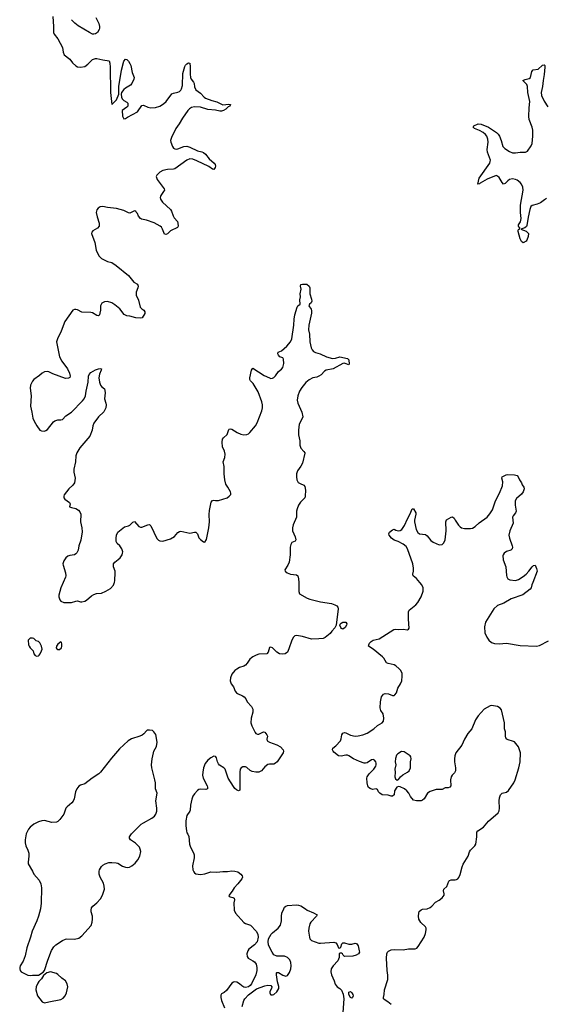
# Model space of a CAD drawing. Header units: inches. Extents: x 1682510 to 1839368, y 640758 to 791543.
# Tile 39 of 186: x 1750341 to 1757360, y 684377 to 697502. Entities that reach past the tile are written whole.
import ezdxf

# ---------------------------------------------------------------- set-up
doc = ezdxf.new("R2010")
doc.units = ezdxf.units.IN
doc.header["$MEASUREMENT"] = 0
doc.layers.add('B7658', color=7, linetype='Continuous')
doc.layers.add('B7659', color=7, linetype='Continuous')

msp = doc.modelspace()

# ---------------------------------------------------------------- linework, layer by layer
at = {"layer": 'B7658', "color": 6, "elevation": 800}
for points in [[(1750921, 690000), (1750890, 689930), (1750862, 689830), (1750861, 689810), (1750874, 689770), (1750890, 689751), (1750930, 689733), (1751030, 689732), (1751090, 689753), (1751110, 689755), (1751150, 689740), (1751170, 689741), (1751210, 689752), (1751230, 689763), (1751298, 689822), (1751330, 689842), (1751367, 689853), (1751430, 689859), (1751490, 689884), (1751550, 689921), (1751590, 689964), (1751602, 689990), (1751604, 690000)], [(1754060, 690000), (1754062, 689882), (1754070, 689847), (1754174, 689790), (1754210, 689776), (1754350, 689740), (1754499, 689719), (1754543, 689703), (1754568, 689688), (1754581, 689670), (1754586, 689650), (1754561, 689430), (1754543, 689397), (1754502, 689350), (1754481, 689319), (1754413, 689267), (1754386, 689254), (1754330, 689247), (1754230, 689245), (1754110, 689281), (1754030, 689294), (1754010, 689291), (1753990, 689271), (1753969, 689231), (1753930, 689117), (1753910, 689073), (1753881, 689050), (1753850, 689044), (1753804, 689050), (1753770, 689070), (1753710, 689127), (1753690, 689138), (1753670, 689132), (1753653, 689070), (1753634, 689050), (1753530, 689043), (1753491, 689030), (1753450, 689010), (1753430, 688997), (1753410, 688976), (1753375, 688925), (1753350, 688898), (1753330, 688885), (1753270, 688866), (1753235, 688845), (1753210, 688826), (1753170, 688777), (1753149, 688730), (1753148, 688690), (1753161, 688650), (1753192, 688610), (1753213, 688553), (1753230, 688530), (1753242, 688522), (1753311, 688491), (1753334, 688474), (1753354, 688450), (1753372, 688410), (1753429, 688349), (1753449, 688310), (1753450, 688270), (1753425, 688190), (1753421, 688130), (1753435, 688090), (1753480, 688000), (1753490, 687987), (1753510, 687976), (1753530, 687979), (1753590, 688009), (1753610, 688005), (1753637, 687970), (1753643, 687950), (1753637, 687910), (1753641, 687890), (1753670, 687870), (1753770, 687836), (1753816, 687810), (1753851, 687770), (1753855, 687750), (1753852, 687730), (1753774, 687610), (1753752, 687590), (1753730, 687580), (1753670, 687578), (1753650, 687573), (1753610, 687543), (1753562, 687490), (1753530, 687471), (1753489, 687471), (1753440, 687480), (1753415, 687495), (1753370, 687533), (1753350, 687544), (1753316, 687544), (1753293, 687530), (1753281, 687510), (1753274, 687470), (1753273, 687230), (1753256, 687224), (1753230, 687234), (1753210, 687253), (1753190, 687281), (1753119, 687390), (1753090, 687485), (1753078, 687510), (1753063, 687530), (1753006, 687566), (1752990, 687582), (1752977, 687610), (1752963, 687663), (1752955, 687675), (1752950, 687681), (1752930, 687684), (1752890, 687663), (1752850, 687630), (1752815, 687585), (1752793, 687530), (1752780, 687470), (1752779, 687430), (1752787, 687390), (1752841, 687290), (1752846, 687270), (1752844, 687250), (1752820, 687240), (1752750, 687244), (1752730, 687239), (1752710, 687228), (1752670, 687183), (1752650, 687150), (1752635, 687110), (1752617, 687030), (1752613, 686967), (1752607, 686950), (1752570, 686896), (1752556, 686824), (1752555, 686755), (1752563, 686690), (1752570, 686661), (1752584, 686644), (1752596, 686616), (1752604, 686510), (1752616, 686470), (1752658, 686398), (1752668, 686368), (1752668, 686330), (1752643, 686223), (1752648, 686170), (1752661, 686141), (1752670, 686129), (1752690, 686116), (1752750, 686109), (1752810, 686117), (1752890, 686143), (1752970, 686137), (1753050, 686149), (1753111, 686149), (1753170, 686158), (1753210, 686154), (1753250, 686142), (1753290, 686110), (1753308, 686090), (1753312, 686072), (1753301, 686050), (1753250, 685982), (1753199, 685930), (1753173, 685887), (1753128, 685828), (1753135, 685815), (1753145, 685810), (1753183, 685803), (1753199, 685790), (1753203, 685770), (1753196, 685730), (1753199, 685630), (1753218, 685590), (1753330, 685469), (1753350, 685455), (1753418, 685430), (1753491, 685350), (1753516, 685310), (1753521, 685270), (1753506, 685210), (1753472, 685168), (1753396, 685110), (1753382, 685090), (1753370, 685050), (1753374, 685014), (1753388, 684990), (1753450, 684958), (1753470, 684942), (1753491, 684911), (1753501, 684870), (1753501, 684830), (1753489, 684771), (1753471, 684729), (1753448, 684690), (1753432, 684648), (1753414, 684626), (1753390, 684610), (1753350, 684603), (1753330, 684605), (1753302, 684622), (1753270, 684652), (1753233, 684673), (1753210, 684677), (1753190, 684672), (1753170, 684659), (1753096, 684563), (1753065, 684535), (1753030, 684516), (1753022, 684498), (1753022, 684470), (1753030, 684428), (1753070, 684332)], [(1755293, 684373), (1755246, 684410), (1755211, 684431), (1755190, 684450), (1755189, 684470), (1755198, 684510), (1755202, 684570), (1755248, 684710), (1755247, 684767), (1755237, 684830), (1755230, 684990), (1755236, 685050), (1755244, 685070), (1755256, 685084), (1755290, 685104), (1755330, 685109), (1755450, 685104), (1755523, 685117), (1755610, 685117), (1755633, 685127), (1755650, 685146), (1755731, 685270), (1755750, 685321), (1755760, 685370), (1755759, 685390), (1755751, 685410), (1755688, 685468), (1755662, 685510), (1755656, 685550), (1755660, 685590), (1755667, 685613), (1755690, 685638), (1755710, 685647), (1755770, 685651), (1755812, 685668), (1755834, 685686), (1755882, 685738), (1755933, 685767), (1755970, 685797), (1755999, 685830), (1755999, 685850), (1755989, 685890), (1755993, 685910), (1756033, 685947), (1756061, 686019), (1756071, 686029), (1756090, 686035), (1756145, 686035), (1756161, 686039), (1756180, 686050), (1756194, 686066), (1756213, 686107), (1756237, 686210), (1756253, 686247), (1756319, 686350), (1756337, 686410), (1756348, 686430), (1756409, 686490), (1756421, 686510), (1756434, 686610), (1756435, 686670), (1756449, 686690), (1756521, 686739), (1756590, 686820), (1756716, 686930), (1756730, 686957), (1756738, 686990), (1756730, 687090), (1756736, 687130), (1756750, 687170), (1756770, 687190), (1756830, 687207), (1756855, 687225), (1756928, 687330), (1756945, 687370), (1756993, 687530), (1757010, 687610), (1757014, 687730), (1756989, 687810), (1756934, 687874), (1756910, 687886), (1756850, 687902), (1756833, 687913), (1756822, 687930), (1756816, 687950), (1756814, 688010), (1756804, 688050), (1756801, 688130), (1756761, 688301), (1756744, 688324), (1756710, 688346), (1756630, 688362), (1756610, 688357), (1756530, 688312), (1756450, 688223), (1756417, 688170), (1756368, 688050), (1756314, 687986), (1756270, 687911), (1756232, 687830), (1756155, 687730), (1756139, 687690), (1756134, 687650), (1756136, 687610), (1756148, 687530), (1756149, 687490), (1756137, 687463), (1756105, 687430), (1756092, 687408), (1756084, 687370), (1756088, 687290), (1756076, 687270), (1756050, 687262), (1756010, 687261), (1755970, 687239), (1755890, 687239), (1755810, 687215), (1755775, 687190), (1755730, 687114), (1755710, 687098), (1755690, 687089), (1755628, 687088), (1755590, 687098), (1755550, 687148), (1755528, 687190), (1755502, 687222), (1755470, 687250), (1755410, 687277), (1755390, 687281), (1755366, 687270), (1755338, 687222), (1755330, 687170), (1755310, 687150), (1755290, 687151), (1755250, 687167), (1755174, 687170), (1755141, 687190), (1755125, 687210), (1755110, 687242), (1755090, 687249), (1755042, 687242), (1755012, 687252), (1754990, 687269), (1754981, 687290), (1754970, 687330), (1754967, 687390), (1754972, 687410), (1754997, 687450), (1755060, 687510), (1755088, 687550), (1755094, 687570), (1755094, 687590), (1755088, 687610), (1755072, 687630), (1755050, 687641), (1755030, 687636), (1754970, 687598), (1754950, 687591), (1754930, 687593), (1754870, 687613), (1754790, 687650), (1754730, 687689), (1754710, 687696), (1754690, 687698), (1754627, 687687), (1754591, 687691), (1754530, 687739), (1754521, 687750), (1754511, 687770), (1754514, 687790), (1754556, 687824), (1754615, 687890), (1754626, 687914), (1754635, 687970), (1754650, 687993), (1754670, 688000), (1754690, 687997), (1754750, 687964), (1754810, 687953), (1754850, 687956), (1754916, 687970), (1754970, 687992), (1755061, 688050), (1755108, 688092), (1755171, 688130), (1755188, 688152), (1755196, 688190), (1755184, 688250), (1755155, 688295), (1755144, 688330), (1755149, 688410), (1755163, 688477), (1755188, 688512), (1755210, 688522), (1755257, 688517), (1755310, 688495), (1755330, 688495), (1755339, 688501), (1755362, 688530), (1755383, 688590), (1755417, 688650), (1755434, 688690), (1755440, 688750), (1755437, 688790), (1755417, 688830), (1755399, 688850), (1755353, 688890), (1755330, 688904), (1755250, 688920), (1755230, 688930), (1755196, 688990), (1755177, 689010), (1755050, 689112), (1754990, 689150), (1754993, 689170), (1755004, 689190), (1755025, 689215), (1755050, 689229), (1755130, 689250), (1755326, 689374), (1755350, 689376), (1755390, 689372), (1755450, 689376), (1755510, 689370), (1755523, 689377), (1755531, 689390), (1755521, 689510), (1755522, 689610), (1755534, 689630), (1755619, 689701), (1755648, 689732), (1755690, 689810), (1755717, 689883), (1755717, 689930), (1755699, 689970), (1755674, 690000)], [(1757180, 690000), (1757168, 689970), (1757158, 689930), (1757145, 689910), (1757045, 689835), (1756890, 689784), (1756794, 689726), (1756710, 689693), (1756659, 689650), (1756548, 689470), (1756537, 689410), (1756542, 689330), (1756565, 689270), (1756592, 689232), (1756630, 689201), (1756670, 689185), (1756730, 689182), (1756830, 689189), (1757010, 689160), (1757230, 689151), (1757270, 689161), (1757390, 689224)], [(1753306, 684350), (1753329, 684430), (1753341, 684450), (1753390, 684505), (1753498, 684582), (1753610, 684624), (1753650, 684633), (1753688, 684628), (1753703, 684610), (1753699, 684590), (1753677, 684550), (1753673, 684530), (1753682, 684510), (1753690, 684504), (1753710, 684502), (1753730, 684509), (1753770, 684542), (1753793, 684590), (1753793, 684613), (1753776, 684676), (1753762, 684770), (1753765, 684795), (1753770, 684801), (1753790, 684800), (1753846, 684766), (1753890, 684754), (1753910, 684760), (1753937, 684803), (1753954, 684850), (1753959, 684890), (1753955, 684935), (1753943, 684970), (1753910, 685001), (1753870, 685017), (1753770, 685020), (1753730, 685037), (1753705, 685070), (1753667, 685147), (1753658, 685170), (1753652, 685210), (1753659, 685250), (1753691, 685310), (1753710, 685331), (1753785, 685390), (1753815, 685430), (1753830, 685490), (1753830, 685550), (1753836, 685590), (1753860, 685650), (1753872, 685670), (1753890, 685684), (1753910, 685693), (1754030, 685702), (1754059, 685699), (1754088, 685688), (1754150, 685651), (1754172, 685632), (1754258, 685598), (1754305, 685570), (1754296, 685550), (1754222, 685470), (1754210, 685449), (1754193, 685390), (1754192, 685350), (1754203, 685270), (1754209, 685249), (1754230, 685228), (1754330, 685192), (1754350, 685190), (1754530, 685206), (1754556, 685196), (1754573, 685173), (1754590, 685130), (1754610, 685124), (1754622, 685138), (1754636, 685184), (1754650, 685197), (1754670, 685196), (1754730, 685178), (1754770, 685180), (1754810, 685190), (1754828, 685188), (1754850, 685158), (1754866, 685090), (1754868, 685070), (1754856, 685050), (1754827, 685030), (1754783, 685017), (1754670, 685015), (1754651, 685031), (1754642, 685050), (1754630, 685058), (1754610, 685061), (1754598, 685050), (1754598, 685002), (1754582, 684958), (1754518, 684890), (1754492, 684850), (1754487, 684810), (1754495, 684770), (1754533, 684690), (1754547, 684647), (1754571, 684610), (1754610, 684587), (1754630, 684566), (1754654, 684514), (1754663, 684450), (1754648, 684270)]]:
    msp.add_lwpolyline(points, dxfattribs=at)
for points in [[(1754650, 689380), (1754630, 689387), (1754621, 689401), (1754610, 689430), (1754614, 689446), (1754624, 689456), (1754650, 689469), (1754690, 689470), (1754699, 689450), (1754695, 689430), (1754679, 689401)], [(1750510, 689259), (1750483, 689257), (1750452, 689230), (1750459, 689170), (1750467, 689150), (1750479, 689130), (1750519, 689090), (1750531, 689050), (1750546, 689026), (1750570, 689016), (1750590, 689021), (1750602, 689030), (1750615, 689050), (1750634, 689090), (1750639, 689110), (1750633, 689150), (1750610, 689194), (1750592, 689212), (1750563, 689223), (1750530, 689254)], [(1750890, 689209), (1750850, 689179), (1750831, 689150), (1750827, 689130), (1750837, 689117), (1750848, 689108), (1750870, 689108), (1750897, 689130), (1750904, 689150), (1750903, 689183), (1750899, 689199)], [(1752070, 688032), (1752042, 688030), (1752030, 688024), (1751997, 687983), (1751975, 687965), (1751941, 687950), (1751830, 687914), (1751788, 687890), (1751670, 687781), (1751563, 687657), (1751417, 687470), (1751397, 687450), (1751307, 687393), (1751210, 687315), (1751150, 687300), (1751130, 687286), (1751104, 687250), (1751087, 687210), (1751066, 687114), (1751055, 687085), (1751037, 687063), (1750975, 687010), (1750958, 686990), (1750928, 686910), (1750878, 686842), (1750850, 686814), (1750830, 686805), (1750770, 686800), (1750670, 686826), (1750637, 686823), (1750591, 686809), (1750530, 686779), (1750480, 686740), (1750458, 686710), (1750429, 686651), (1750415, 686570), (1750413, 686530), (1750422, 686490), (1750450, 686430), (1750462, 686390), (1750464, 686350), (1750452, 686272), (1750456, 686250), (1750513, 686150), (1750530, 686110), (1750599, 686030), (1750621, 685981), (1750630, 685930), (1750627, 685727), (1750617, 685650), (1750591, 685550), (1750570, 685492), (1750506, 685354), (1750484, 685270), (1750437, 685130), (1750415, 685025), (1750386, 684954), (1750347, 684890), (1750341, 684870), (1750342, 684850), (1750347, 684827), (1750361, 684810), (1750450, 684764), (1750490, 684759), (1750510, 684764), (1750590, 684767), (1750655, 684805), (1750671, 684829), (1750715, 684965), (1750767, 685093), (1750796, 685144), (1750821, 685170), (1750910, 685229), (1750950, 685247), (1750970, 685250), (1751070, 685245), (1751130, 685259), (1751169, 685291), (1751292, 685428), (1751308, 685470), (1751313, 685510), (1751310, 685550), (1751293, 685610), (1751292, 685630), (1751298, 685662), (1751314, 685686), (1751370, 685730), (1751417, 685783), (1751443, 685830), (1751471, 685910), (1751469, 685950), (1751458, 685990), (1751413, 686070), (1751402, 686110), (1751400, 686150), (1751404, 686170), (1751430, 686215), (1751450, 686234), (1751479, 686250), (1751530, 686266), (1751569, 686269), (1751625, 686265), (1751650, 686258), (1751710, 686219), (1751750, 686204), (1751779, 686201), (1751806, 686206), (1751837, 686223), (1751881, 686259), (1751917, 686303), (1751944, 686350), (1751954, 686414), (1751947, 686447), (1751937, 686470), (1751885, 686525), (1751818, 686570), (1751806, 686590), (1751804, 686610), (1751831, 686650), (1751962, 686778), (1751990, 686798), (1752102, 686858), (1752136, 686884), (1752157, 686910), (1752170, 686950), (1752170, 686990), (1752157, 687090), (1752172, 687190), (1752150, 687250), (1752150, 687330), (1752144, 687370), (1752104, 687530), (1752099, 687570), (1752106, 687650), (1752123, 687730), (1752130, 687750), (1752166, 687814), (1752175, 687870), (1752154, 687974), (1752131, 688011), (1752110, 688026)], [(1755430, 687745), (1755382, 687718), (1755364, 687696), (1755348, 687652), (1755344, 687610), (1755354, 687570), (1755339, 687510), (1755344, 687470), (1755342, 687410), (1755350, 687381), (1755370, 687366), (1755390, 687375), (1755418, 687410), (1755446, 687434), (1755509, 687470), (1755530, 687488), (1755551, 687529), (1755551, 687609), (1755557, 687650), (1755554, 687674), (1755544, 687690), (1755464, 687744)], [(1750750, 684808), (1750705, 684795), (1750657, 684763), (1750630, 684715), (1750598, 684682), (1750583, 684657), (1750563, 684610), (1750558, 684570), (1750578, 684490), (1750639, 684410), (1750670, 684396), (1750730, 684408), (1750890, 684441), (1750921, 684459), (1750948, 684490), (1750967, 684530), (1750981, 684610), (1750976, 684650), (1750952, 684690), (1750904, 684724), (1750850, 684776), (1750830, 684789)], [(1754770, 684460), (1754750, 684468), (1754729, 684510), (1754726, 684530), (1754730, 684539), (1754750, 684550), (1754770, 684532), (1754781, 684510), (1754784, 684490), (1754778, 684470)]]:
    msp.add_lwpolyline(points, close=True, dxfattribs=at)
at = {"layer": 'B7659', "color": 6, "elevation": 800}
for points in [[(1750784, 697544), (1750792, 697412), (1750792, 697332), (1750799, 697310), (1750850, 697248), (1750912, 697130), (1750919, 697070), (1750933, 697033), (1751010, 696975), (1751047, 696927), (1751090, 696886), (1751110, 696875), (1751150, 696868), (1751210, 696879), (1751249, 696910), (1751310, 696970), (1751350, 696986), (1751370, 696986), (1751450, 696966), (1751532, 696952), (1751543, 696923), (1751549, 696869), (1751552, 696532), (1751570, 696372), (1751630, 696432), (1751661, 696510), (1751662, 696610), (1751699, 696830), (1751730, 696948), (1751750, 696976), (1751770, 696970), (1751790, 696948), (1751810, 696917), (1751821, 696890), (1751840, 696800), (1751866, 696730), (1751863, 696710), (1751835, 696650), (1751816, 696630), (1751753, 696590), (1751730, 696570), (1751698, 696530), (1751693, 696510), (1751696, 696470), (1751707, 696447), (1751727, 696427), (1751770, 696403), (1751781, 696390), (1751784, 696370), (1751781, 696350), (1751770, 696337), (1751709, 696290), (1751710, 696218), (1751730, 696181), (1751750, 696183), (1751777, 696203), (1751910, 696275), (1751970, 696360), (1751990, 696363), (1752050, 696335), (1752088, 696328), (1752150, 696333), (1752210, 696350), (1752260, 696380), (1752292, 696410), (1752370, 696512), (1752390, 696524), (1752450, 696537), (1752473, 696547), (1752490, 696564), (1752499, 696581), (1752513, 696627), (1752516, 696784), (1752542, 696878), (1752550, 696895), (1752570, 696915), (1752590, 696925), (1752610, 696923), (1752615, 696875), (1752614, 696774), (1752619, 696730), (1752628, 696708), (1752657, 696670), (1752666, 696650), (1752670, 696607), (1752688, 696568), (1752750, 696523), (1752799, 696470), (1752818, 696458), (1752903, 696423), (1752970, 696405), (1753050, 696368), (1753130, 696374), (1753151, 696370), (1753141, 696350), (1753121, 696339), (1753090, 696310), (1753056, 696290), (1753030, 696282), (1753010, 696282), (1752950, 696297), (1752850, 696304), (1752750, 696336), (1752670, 696339), (1752630, 696330), (1752606, 696314), (1752584, 696290), (1752511, 696190), (1752467, 696113), (1752420, 696050), (1752363, 695930), (1752353, 695890), (1752355, 695870), (1752377, 695810), (1752391, 695791), (1752410, 695779), (1752430, 695775), (1752450, 695779), (1752530, 695812), (1752570, 695817), (1752610, 695804), (1752710, 695752), (1752770, 695741), (1752792, 695732), (1752818, 695710), (1752868, 695648), (1752933, 695590), (1752946, 695570), (1752950, 695550), (1752948, 695530), (1752930, 695505), (1752910, 695509), (1752864, 695544), (1752701, 695621), (1752650, 695643), (1752610, 695648), (1752570, 695630), (1752410, 695516), (1752389, 695509), (1752310, 695506), (1752250, 695491), (1752211, 695470), (1752168, 695430), (1752162, 695410), (1752173, 695370), (1752267, 695247), (1752269, 695230), (1752260, 695210), (1752229, 695170), (1752220, 695150), (1752215, 695130), (1752217, 695110), (1752244, 695070), (1752350, 694971), (1752366, 694950), (1752386, 694886), (1752401, 694861), (1752445, 694810), (1752450, 694790), (1752452, 694750), (1752443, 694730), (1752353, 694687), (1752310, 694649), (1752290, 694638), (1752270, 694645), (1752245, 694710), (1752230, 694735), (1752213, 694750), (1752133, 694793), (1752030, 694831), (1751964, 694844), (1751950, 694854), (1751925, 694885), (1751910, 694918), (1751895, 694935), (1751890, 694949), (1751870, 694954), (1751810, 694924), (1751790, 694927), (1751730, 694957), (1751630, 694984), (1751510, 694997), (1751448, 695012), (1751412, 695008), (1751385, 694990), (1751370, 694969), (1751362, 694930), (1751373, 694873), (1751400, 694790), (1751399, 694750), (1751377, 694723), (1751314, 694686), (1751303, 694670), (1751298, 694650), (1751343, 694530), (1751362, 694430), (1751376, 694390), (1751399, 694350), (1751430, 694317), (1751510, 694281), (1751570, 694264), (1751627, 694227), (1751790, 694092), (1751863, 694003), (1751910, 693975), (1751918, 693950), (1751914, 693926), (1751894, 693870), (1751895, 693830), (1751923, 693763), (1751949, 693669), (1751967, 693647), (1751994, 693630), (1752010, 693610), (1752010, 693586), (1751973, 693530), (1751950, 693522), (1751890, 693527), (1751810, 693550), (1751770, 693555), (1751734, 693574), (1751675, 693650), (1751610, 693703), (1751570, 693728), (1751510, 693746), (1751470, 693742), (1751436, 693724), (1751420, 693690), (1751417, 693630), (1751410, 693589), (1751404, 693570), (1751390, 693556), (1751370, 693560), (1751313, 693593), (1751290, 693601), (1751170, 693605), (1751110, 693636), (1751090, 693641), (1751070, 693640), (1751050, 693630), (1750942, 693478), (1750895, 693350), (1750843, 693250), (1750830, 693210), (1750870, 693010), (1750902, 692950), (1750978, 692850), (1751005, 692790), (1751012, 692750), (1751008, 692732), (1750990, 692722), (1750950, 692720), (1750783, 692783), (1750730, 692808), (1750710, 692813), (1750673, 692807), (1750641, 692790), (1750603, 692757), (1750530, 692708), (1750510, 692683), (1750492, 692650), (1750484, 692630), (1750479, 692590), (1750493, 692490), (1750485, 692350), (1750504, 692270), (1750515, 692190), (1750532, 692150), (1750568, 692088), (1750610, 692031), (1750630, 692023), (1750670, 692018), (1750690, 692024), (1750710, 692039), (1750790, 692140), (1750810, 692157), (1750850, 692170), (1750890, 692167), (1750910, 692173), (1750957, 692223), (1751030, 692271), (1751179, 692421), (1751200, 692450), (1751220, 692490), (1751227, 692550), (1751254, 692670), (1751259, 692750), (1751267, 692773), (1751290, 692800), (1751350, 692835), (1751390, 692850), (1751414, 692854), (1751431, 692850), (1751428, 692830), (1751404, 692776), (1751397, 692730), (1751407, 692670), (1751420, 692630), (1751433, 692613), (1751470, 692581), (1751478, 692558), (1751480, 692530), (1751470, 692450), (1751490, 692390), (1751492, 692370), (1751488, 692330), (1751463, 692277), (1751393, 692210), (1751330, 692126), (1751314, 692090), (1751308, 692030), (1751274, 691950), (1751144, 691796), (1751103, 691730), (1751091, 691690), (1751085, 691610), (1751061, 691510), (1751064, 691470), (1751080, 691390), (1751070, 691330), (1751050, 691297), (1750998, 691250), (1750964, 691210), (1750936, 691170), (1750928, 691150), (1750928, 691130), (1750943, 691110), (1751006, 691066), (1751012, 691050), (1751006, 691010), (1751030, 691000), (1751090, 690986), (1751125, 690965), (1751144, 690944), (1751156, 690910), (1751153, 690810), (1751170, 690730), (1751174, 690674), (1751158, 690562), (1751130, 690490), (1751122, 690430), (1751104, 690396), (1751090, 690380), (1751070, 690368), (1751010, 690360), (1750984, 690350), (1750956, 690330), (1750928, 690290), (1750918, 690250), (1750920, 690230), (1750952, 690130), (1750957, 690090), (1750952, 690070), (1750921, 690000)], [(1751357, 697530), (1751398, 697450), (1751406, 697410), (1751404, 697390), (1751399, 697370), (1751379, 697330), (1751350, 697312), (1751330, 697310), (1751310, 697311), (1751270, 697330), (1751197, 697377), (1751119, 697419), (1751074, 697454), (1751030, 697502)], [(1757363, 695117), (1757337, 695103), (1757281, 695059), (1757238, 695042), (1757170, 695027), (1757152, 695010), (1757139, 694970), (1757116, 694870), (1757102, 694758), (1757095, 694745), (1757074, 694726), (1757022, 694710), (1757090, 694683), (1757110, 694666), (1757122, 694650), (1757120, 694610), (1757099, 694561), (1757090, 694549), (1757050, 694529), (1757030, 694547), (1757010, 694580), (1756983, 694677), (1756984, 694696), (1756990, 694706), (1757002, 694710), (1757006, 694730), (1756995, 694735), (1756987, 694747), (1756988, 694768), (1757014, 694806), (1757025, 694850), (1757015, 694930), (1757014, 695030), (1757051, 695230), (1757047, 695270), (1757030, 695310), (1757010, 695332), (1756970, 695361), (1756950, 695370), (1756910, 695379), (1756869, 695371), (1756845, 695355), (1756810, 695317), (1756790, 695311), (1756770, 695334), (1756730, 695397), (1756710, 695418), (1756690, 695427), (1756570, 695377), (1756477, 695323), (1756470, 695314), (1756448, 695308), (1756465, 695390), (1756605, 695590), (1756613, 695610), (1756615, 695630), (1756574, 695734), (1756572, 695770), (1756583, 695870), (1756579, 695910), (1756565, 695950), (1756550, 695973), (1756518, 695998), (1756470, 696025), (1756402, 696050), (1756387, 696070), (1756394, 696086), (1756450, 696114), (1756490, 696110), (1756590, 696069), (1756698, 695998), (1756718, 695978), (1756735, 695950), (1756759, 695890), (1756781, 695810), (1756806, 695786), (1756870, 695743), (1756910, 695729), (1756950, 695726), (1757010, 695735), (1757083, 695737), (1757110, 695748), (1757159, 695821), (1757170, 695850), (1757181, 695950), (1757180, 696030), (1757170, 696070), (1757131, 696171), (1757128, 696210), (1757131, 696329), (1757139, 696410), (1757115, 696530), (1757111, 696610), (1757098, 696638), (1757047, 696690), (1757076, 696704), (1757130, 696716), (1757150, 696730), (1757168, 696810), (1757186, 696834), (1757250, 696843), (1757310, 696897), (1757330, 696900), (1757340, 696890), (1757342, 696870), (1757333, 696770), (1757317, 696690), (1757307, 696610), (1757289, 696530), (1757295, 696490), (1757330, 696418), (1757382, 696342)], [(1751604, 690000), (1751610, 690025), (1751614, 690130), (1751612, 690152), (1751590, 690210), (1751591, 690249), (1751607, 690273), (1751654, 690306), (1751679, 690330), (1751708, 690370), (1751713, 690390), (1751714, 690410), (1751704, 690450), (1751676, 690490), (1751641, 690521), (1751628, 690548), (1751626, 690590), (1751632, 690630), (1751651, 690669), (1751714, 690726), (1751738, 690742), (1751790, 690755), (1751810, 690765), (1751850, 690806), (1751870, 690815), (1751928, 690748), (1751950, 690737), (1751970, 690737), (1752050, 690770), (1752072, 690772), (1752090, 690757), (1752170, 690588), (1752190, 690566), (1752210, 690556), (1752250, 690552), (1752350, 690581), (1752405, 690615), (1752450, 690668), (1752470, 690680), (1752490, 690685), (1752610, 690656), (1752670, 690673), (1752690, 690673), (1752710, 690647), (1752730, 690596), (1752750, 690571), (1752790, 690543), (1752810, 690536), (1752830, 690571), (1752862, 690730), (1752872, 690810), (1752867, 690907), (1752870, 690958), (1752895, 691070), (1752910, 691093), (1752930, 691099), (1752950, 691094), (1752990, 691095), (1753108, 691130), (1753135, 691150), (1753154, 691174), (1753155, 691190), (1753149, 691210), (1753117, 691270), (1753089, 691310), (1753073, 691370), (1753065, 691450), (1753068, 691548), (1753052, 691610), (1753074, 691666), (1753079, 691710), (1753071, 691750), (1753044, 691810), (1753038, 691870), (1753044, 691910), (1753058, 691930), (1753107, 691973), (1753130, 692038), (1753135, 692045), (1753150, 692050), (1753170, 692042), (1753238, 691998), (1753290, 691975), (1753330, 691967), (1753370, 691972), (1753390, 691982), (1753410, 692001), (1753482, 692090), (1753507, 692130), (1753570, 692290), (1753576, 692330), (1753575, 692370), (1753567, 692410), (1753521, 692541), (1753453, 692653), (1753418, 692690), (1753409, 692708), (1753409, 692730), (1753430, 692831), (1753450, 692855), (1753601, 692761), (1753670, 692726), (1753690, 692720), (1753710, 692723), (1753730, 692733), (1753750, 692754), (1753790, 692811), (1753830, 692844), (1753850, 692867), (1753862, 692918), (1753857, 692977), (1753850, 692993), (1753810, 693010), (1753790, 693030), (1753782, 693050), (1753784, 693070), (1753830, 693090), (1753902, 693150), (1753949, 693210), (1753966, 693250), (1753996, 693430), (1754000, 693510), (1754008, 693570), (1754037, 693670), (1754050, 693688), (1754079, 693710), (1754076, 693770), (1754082, 693810), (1754077, 693850), (1754093, 693910), (1754085, 693950), (1754090, 693971), (1754110, 693978), (1754170, 693975), (1754201, 693950), (1754207, 693927), (1754206, 693846), (1754230, 693778), (1754233, 693750), (1754224, 693730), (1754203, 693710), (1754194, 693690), (1754224, 693644), (1754230, 693625), (1754232, 693592), (1754195, 693430), (1754191, 693370), (1754202, 693310), (1754208, 693208), (1754228, 693128), (1754240, 693100), (1754258, 693078), (1754284, 693064), (1754346, 693046), (1754430, 693010), (1754510, 692988), (1754550, 692989), (1754610, 693009), (1754708, 692988), (1754728, 692970), (1754733, 692910), (1754730, 692902), (1754681, 692921), (1754670, 692922), (1754650, 692917), (1754520, 692850), (1754424, 692830), (1754403, 692817), (1754357, 692770), (1754327, 692750), (1754302, 692738), (1754250, 692728), (1754199, 692701), (1754156, 692664), (1754102, 692598), (1754071, 692550), (1754050, 692490), (1754040, 692430), (1754046, 692390), (1754101, 692270), (1754114, 692210), (1754103, 692177), (1754068, 692110), (1754055, 692030), (1754058, 691970), (1754073, 691890), (1754073, 691830), (1754087, 691790), (1754130, 691747), (1754142, 691730), (1754142, 691722), (1754110, 691590), (1754089, 691551), (1754043, 691490), (1754030, 691450), (1754029, 691410), (1754035, 691370), (1754054, 691334), (1754078, 691318), (1754130, 691297), (1754140, 691280), (1754151, 691230), (1754148, 691152), (1754141, 691130), (1754084, 691070), (1754059, 691030), (1754037, 690983), (1754032, 690950), (1754030, 690870), (1753985, 690770), (1753975, 690730), (1753978, 690690), (1754012, 690610), (1754020, 690570), (1754011, 690550), (1753970, 690532), (1753953, 690507), (1753948, 690472), (1753944, 690370), (1753931, 690270), (1753913, 690230), (1753877, 690170), (1753880, 690150), (1753904, 690130), (1753950, 690113), (1754030, 690102), (1754047, 690087), (1754059, 690050), (1754060, 690000)], [(1755674, 690000), (1755631, 690051), (1755585, 690090), (1755581, 690110), (1755588, 690150), (1755588, 690190), (1755579, 690250), (1755510, 690450), (1755490, 690479), (1755450, 690511), (1755385, 690545), (1755330, 690564), (1755296, 690590), (1755267, 690630), (1755263, 690650), (1755270, 690670), (1755310, 690704), (1755330, 690713), (1755356, 690696), (1755388, 690688), (1755410, 690692), (1755433, 690707), (1755470, 690759), (1755510, 690849), (1755546, 690914), (1755570, 690982), (1755590, 690984), (1755619, 690930), (1755621, 690910), (1755605, 690830), (1755605, 690810), (1755626, 690706), (1755647, 690667), (1755670, 690650), (1755750, 690639), (1755770, 690623), (1755820, 690560), (1755850, 690537), (1755930, 690504), (1755970, 690508), (1755993, 690527), (1756011, 690570), (1756026, 690690), (1756021, 690810), (1756030, 690834), (1756090, 690870), (1756110, 690876), (1756130, 690856), (1756143, 690830), (1756190, 690764), (1756210, 690742), (1756230, 690728), (1756270, 690721), (1756350, 690720), (1756374, 690726), (1756410, 690745), (1756463, 690797), (1756570, 690871), (1756607, 690913), (1756641, 690970), (1756682, 691090), (1756735, 691190), (1756777, 691290), (1756782, 691342), (1756767, 691390), (1756771, 691410), (1756824, 691436), (1756841, 691439), (1756934, 691434), (1756970, 691424), (1756983, 691410), (1757002, 691370), (1757030, 691330), (1757040, 691300), (1757061, 691270), (1757066, 691250), (1757051, 691210), (1757030, 691178), (1756961, 691119), (1756945, 691090), (1756943, 691030), (1756957, 690950), (1756948, 690930), (1756917, 690890), (1756911, 690870), (1756919, 690790), (1756873, 690687), (1756861, 690630), (1756868, 690590), (1756903, 690490), (1756907, 690470), (1756903, 690450), (1756889, 690430), (1756829, 690411), (1756798, 690390), (1756784, 690370), (1756782, 690358), (1756784, 690304), (1756821, 690210), (1756830, 690092), (1756835, 690075), (1756849, 690050), (1756874, 690034), (1756950, 690025), (1756990, 690039), (1757050, 690078), (1757090, 690112), (1757127, 690150), (1757170, 690210), (1757190, 690227), (1757211, 690231), (1757230, 690185), (1757238, 690150), (1757180, 690000)]]:
    msp.add_lwpolyline(points, dxfattribs=at)

doc.saveas('drawing.dxf')
